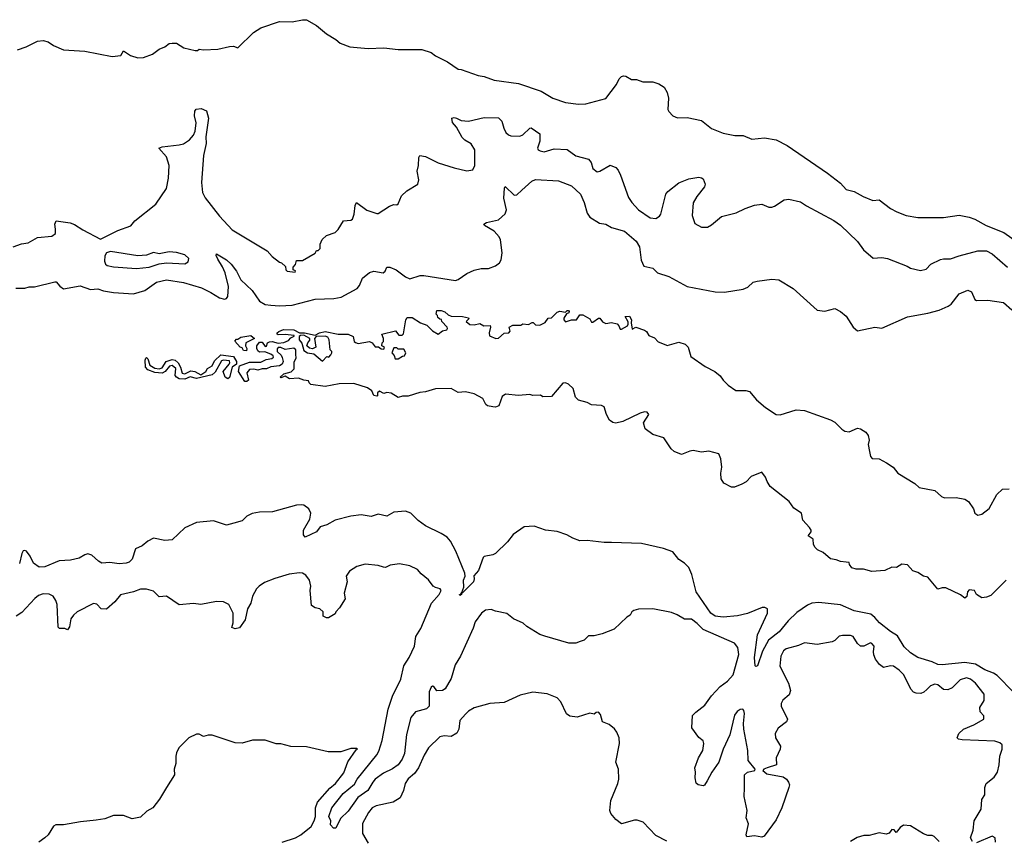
# Model space of a CAD drawing. Extents: x 1863017 to 1989460, y 394564 to 532820.
# Tile 133 of 213: x 1952790 to 1959670, y 441798 to 447534. Entities that reach past the tile are written whole.
import ezdxf

# ---------------------------------------------------------------- set-up
doc = ezdxf.new("R2010")
doc.units = 0

msp = doc.modelspace()

# ---------------------------------------------------------------- linework, layer by layer
at = {"layer": '0CON10XD'}
for points in [[(1952775, 447322.5), (1952835, 447344), (1952915, 447383.3), (1952955, 447388.8), (1952989.5, 447379.5), (1953025, 447353.8), (1953095, 447324), (1953245, 447314), (1953435, 447277.5), (1953496, 447284), (1953515, 447316.2), (1953563.8, 447283.8), (1953615, 447266.2), (1953655, 447270), (1953717.7, 447292.3), (1953765, 447328.8), (1953805, 447343.8), (1953835, 447366.2), (1953855, 447370), (1953885, 447370), (1953936.4, 447336.4), (1954015, 447317.5), (1954031.7, 447318.3), (1954045, 447327.5), (1954075, 447322.5), (1954175, 447327.5), (1954255, 447346.7), (1954285, 447347.5), (1954315, 447337.5), (1954423.3, 447445), (1954474.1, 447475.9), (1954605, 447522), (1954695, 447518.8), (1954765, 447533.8), (1954795, 447533.3), (1954864.1, 447494.1), (1954933.3, 447435), (1955000, 447395), (1955029.5, 447369.5), (1955096.7, 447343.3), (1955225, 447332), (1955335, 447336), (1955435, 447326), (1955600, 447325), (1955665, 447303.8), (1955695, 447280.8), (1955779.7, 447239.7), (1955855, 447188.8), (1955875, 447186.7), (1955993, 447143), (1956035, 447136), (1956105, 447110), (1956275, 447087.5), (1956435, 447033.8), (1956515, 446986), (1956605, 446956), (1956695, 446944), (1956745, 446946.7), (1956885, 446983.3), (1956960.3, 447079.7), (1956979.7, 447120.3), (1956995, 447136.7), (1957009.3, 447140.7), (1957025, 447138.8), (1957065, 447116), (1957100, 447115), (1957145, 447098.8), (1957215, 447100), (1957255, 447086.2), (1957293, 447063), (1957313.9, 447023.9), (1957323.8, 446985), (1957320, 446905), (1957325, 446892.5), (1957355, 446862.5), (1957387, 446847), (1957455, 446850), (1957555, 446830), (1957625, 446773.3), (1957705, 446740), (1957786.4, 446723.6), (1957845, 446723.3), (1957905, 446698.8), (1957995, 446708.8), (1958075, 446694), (1958153.3, 446655), (1958435, 446460), (1958525, 446390), (1958565, 446347.1), (1958622.1, 446332.1), (1958685, 446297.5), (1958750.7, 446270.7), (1958795, 446273.8), (1958874.5, 446214.5), (1958920.3, 446190.3), (1958985, 446165.8), (1959065, 446151.4), (1959245, 446151.9), (1959355, 446167.5), (1959425, 446154), (1959465, 446138.8), (1959543.3, 446095), (1959666.1, 446046.1), (1959795, 445954.3)], [(1952745, 445945.6), (1952803.2, 445966.8), (1952848, 445975), (1952915, 446010.4), (1953015, 446020.5), (1953040, 446040), (1953039.7, 446070.3), (1953034.5, 446105.5), (1953045, 446126.9), (1953143, 446113), (1953172.4, 446102.4), (1953230.8, 446065), (1953355, 446000), (1953475, 446060), (1953566.4, 446093.6), (1953595, 446128), (1953741.2, 446245), (1953815, 446353.3), (1953830, 446425), (1953834.4, 446515.6), (1953815, 446575.8), (1953762.5, 446635), (1953785, 446644.2), (1953905, 446658.6), (1953935, 446667.1), (1953976, 446695), (1954005, 446726.2), (1954016, 446754), (1954022.9, 446812.9), (1954011.9, 446861.9), (1954013.8, 446895), (1954022.3, 446907.7), (1954057, 446913), (1954095, 446896.7), (1954109.4, 446845), (1954091.5, 446715), (1954092.8, 446667.2), (1954073.5, 446585), (1954059.4, 446395), (1954066.6, 446326.6), (1954085, 446288.8), (1954185, 446161.2), (1954275, 446063.8), (1954518.3, 445918.3), (1954555, 445877.5), (1954605, 445840), (1954620, 445835), (1954648.3, 445808.3), (1954650, 445785), (1954660, 445775), (1954715, 445770), (1954718.3, 445778.3), (1954700, 445785), (1954700, 445805), (1954718.3, 445821.7), (1954725, 445850), (1954765, 445850), (1954855, 445902.5), (1954865, 445920), (1954875, 445920), (1954890, 445935), (1954890, 445965), (1954903.6, 445996.4), (1954933.9, 446026.1), (1954993.6, 446046.4), (1955015, 446067.5), (1955051.7, 446128.3), (1955105, 446132.5), (1955115, 446140), (1955127.5, 446175), (1955133.9, 446236.1), (1955143, 446257), (1955215, 446201.2), (1955285, 446180), (1955295, 446180), (1955375, 446230), (1955405, 446242.5), (1955425, 446240), (1955435, 446246.7), (1955458.3, 446301.7), (1955495, 446336.7), (1955571.2, 446385), (1955578, 446415), (1955566.9, 446475), (1955576.7, 446515), (1955578.8, 446571.2), (1955586.7, 446583.3), (1955625, 446578.6), (1955715, 446534.3), (1955825, 446498), (1955915, 446476.2), (1955955.7, 446484.3), (1955970, 446515), (1955970.6, 446625), (1955945.6, 446665), (1955901.4, 446691.4), (1955881.1, 446711.1), (1955841.5, 446781.5), (1955814.4, 446815), (1955810, 446845), (1955825, 446850), (1955842.5, 446845), (1955875, 446829.2), (1955925, 446824), (1956035, 446850), (1956135, 446848.1), (1956158.9, 446825), (1956171.9, 446775), (1956188, 446745), (1956205, 446728.8), (1956222.3, 446722.3), (1956285, 446718.6), (1956305, 446728.6), (1956353.9, 446776.1), (1956365, 446778.1), (1956424, 446735), (1956424.4, 446685.6), (1956408.8, 446635), (1956412.5, 446625), (1956427, 446617), (1956455, 446610), (1956525, 446630.4), (1956615, 446626), (1956675, 446582), (1956765, 446558.5), (1956782.5, 446535), (1956795, 446493.8), (1956825, 446470), (1956845, 446473.8), (1956915, 446516.7), (1956955, 446501.2), (1956972.7, 446482.7), (1956987.9, 446447.9), (1957045, 446291.2), (1957068, 446255), (1957114.5, 446204.5), (1957195, 446149.4), (1957235, 446144), (1957259.7, 446160.3), (1957270, 446175), (1957305.9, 446314.1), (1957318.3, 446331.7), (1957396.4, 446393.6), (1957465, 446420.8), (1957535, 446432.5), (1957555, 446429.2), (1957565, 446420.8), (1957580.6, 446385), (1957574.4, 446365.6), (1957521.2, 446298.8), (1957495, 446252.5), (1957488, 446165), (1957508, 446108), (1957554, 446084), (1957597.3, 446082.7), (1957625, 446098.8), (1957695, 446158.8), (1957795.8, 446184.2), (1957860, 446215), (1957923.6, 446236.4), (1957975, 446243.3), (1958025, 446222.5), (1958045, 446223.3), (1958065, 446230), (1958132.5, 446275), (1958165, 446279.2), (1958245, 446260.6), (1958287, 446233), (1958479.4, 446129.4), (1958525, 446098.6), (1958645, 445983.8), (1958685.8, 445925.8), (1958755, 445866.2), (1958815, 445871.4), (1958854.1, 445864.1), (1958991.7, 445811.7), (1959015, 445797.5), (1959085, 445781.2), (1959125, 445790), (1959155.9, 445824.1), (1959225, 445857.1), (1959245, 445862.5), (1959295, 445861.1), (1959355, 445883.5), (1959485, 445917.9), (1959545, 445917.5), (1959585, 445897.5), (1959691.4, 445805)], [(1952763.9, 445656.1), (1952825, 445656.2), (1952855, 445666.2), (1952893, 445667), (1953035, 445702.5), (1953045, 445702.5), (1953070.7, 445670.7), (1953095, 445652.5), (1953213, 445673), (1953285, 445648.8), (1953335, 445652.7), (1953375, 445638.8), (1953445, 445626.9), (1953585, 445616.9), (1953665, 445640.6), (1953745, 445699.3), (1953815, 445716.5), (1953935, 445696.7), (1954059.8, 445659.8), (1954125, 445627.7), (1954185, 445588.5), (1954220.3, 445579.7), (1954235.4, 445584.6), (1954245, 445600), (1954249.5, 445669.5), (1954224.7, 445765), (1954207.3, 445807.3), (1954175, 445860), (1954163.9, 445886.1), (1954165, 445897.5), (1954235, 445855.5), (1954267.9, 445825), (1954304.8, 445774.8), (1954335.7, 445715.7), (1954415, 445641.1), (1954465, 445565.6), (1954505, 445544), (1954545, 445538.8), (1954605, 445534.6), (1954695, 445538.5), (1954855, 445580), (1954985, 445585.6), (1955036.3, 445593.7), (1955147.5, 445655), (1955163.5, 445675), (1955185, 445726.7), (1955235, 445766.2), (1955265, 445775.5), (1955330, 445765), (1955344.1, 445775.9), (1955355, 445803.3), (1955376.7, 445805), (1955420, 445785), (1955485, 445736), (1955515, 445721.2), (1955587.5, 445745), (1955613.4, 445746.6), (1955835, 445710.3), (1955855, 445716.6), (1955915, 445760.3), (1955965, 445783.3), (1956015, 445795.3), (1956065, 445793.5), (1956115, 445812.2), (1956142.5, 445835), (1956154.3, 445855.7), (1956160.9, 445905), (1956148.9, 445995), (1956140.6, 446015), (1956105, 446055.5), (1956038.8, 446095), (1956033.3, 446105), (1956052.5, 446115), (1956135, 446134.5), (1956183.3, 446176.7), (1956191.2, 446205), (1956174.1, 446285.9), (1956176.7, 446355), (1956182.5, 446367.5), (1956245, 446307.5), (1956265, 446310), (1956298.5, 446341.5), (1956368, 446405), (1956395, 446417.8), (1956555, 446408.1), (1956645, 446372.9), (1956707.8, 446315), (1956734.4, 446255), (1956755, 446181.2), (1956775, 446152.5), (1956841.3, 446111.3), (1956885, 446104.3), (1956925, 446081.2), (1957016, 446055), (1957096.9, 445985), (1957121.8, 445945), (1957133.4, 445853.4), (1957150.9, 445810.9), (1957215, 445796.2), (1957246.7, 445765), (1957325, 445738.6), (1957455, 445668.1), (1957649.4, 445630.6), (1957715, 445628.9), (1957845, 445649.5), (1957878.8, 445665), (1957915, 445698), (1957944.2, 445705.8), (1958045, 445720), (1958095, 445715.6), (1958195.5, 445655.5), (1958362.8, 445502.8), (1958415, 445495.8), (1958485, 445514.2), (1958526.7, 445495), (1958565, 445461.2), (1958614.4, 445384.4), (1958645, 445360), (1958765, 445384.4), (1958815, 445378.6), (1958993.3, 445456.7), (1959137, 445483), (1959215, 445504.4), (1959278.9, 445531.1), (1959298, 445545), (1959355, 445617.5), (1959415, 445643.3), (1959441.7, 445631.7), (1959465, 445577.5), (1959475, 445570.8), (1959555, 445572.5), (1959665, 445557.5), (1959721.9, 445505)], [(1953605, 445794), (1953695, 445804.2), (1953765, 445828), (1953815, 445834.3), (1953945, 445826.7), (1953968.3, 445841.7), (1953972.5, 445865), (1953945, 445890), (1953885, 445906.7), (1953835, 445910), (1953765, 445896.7), (1953725, 445906.7), (1953675, 445886.7), (1953615, 445883.8), (1953425, 445912.5), (1953396, 445904), (1953385.8, 445884.2), (1953381.4, 445845), (1953389.2, 445825), (1953401.2, 445815), (1953445, 445805.6), (1953605, 445794)], [(1956095, 444828.8), (1956060, 444835), (1956046.7, 444845), (1956026.2, 444885), (1955965, 444919.6), (1955905, 444932.5), (1955855, 444928.8), (1955806.1, 444956.1), (1955695, 444952.5), (1955625, 444931.4), (1955585, 444928), (1955505, 444902.1), (1955465, 444902.5), (1955435, 444893.3), (1955385, 444923.8), (1955355, 444927.5), (1955335, 444920), (1955305, 444937.5), (1955290, 444925), (1955290, 444905), (1955285, 444902.5), (1955265, 444907.5), (1955249.7, 444939.7), (1955221.2, 444961.2), (1955125, 444991.9), (1955021.7, 444988.3), (1954925, 444969.2), (1954825, 444983.8), (1954812.5, 444995), (1954808.3, 445008.3), (1954775, 445013.3), (1954738.3, 445028.3), (1954675, 445022.5), (1954645, 445042.5), (1954615, 445030), (1954610, 445035), (1954635, 445057.5), (1954687, 445073), (1954707, 445093), (1954707, 445143), (1954723, 445167), (1954718.8, 445195), (1954718.8, 445225), (1954705, 445238.8), (1954645, 445228), (1954615, 445242), (1954595, 445243.3), (1954588, 445232), (1954588, 445215), (1954617.9, 445187.9), (1954625, 445172.5), (1954631.4, 445145), (1954623.8, 445125), (1954605, 445114.2), (1954545, 445106.2), (1954515, 445093.3), (1954485, 445093.3), (1954455, 445083.3), (1954425, 445090), (1954395, 445088), (1954378, 445065), (1954388.8, 445015), (1954377.5, 445005), (1954364.2, 445004.2), (1954319.2, 445075), (1954326, 445114), (1954395, 445138.8), (1954475, 445140), (1954511.2, 445158.8), (1954552.5, 445165), (1954563.3, 445175), (1954560, 445185), (1954545, 445196), (1954503, 445213), (1954465, 445210), (1954455, 445220), (1954447.5, 445235), (1954447.5, 445255), (1954465, 445280), (1954485, 445280), (1954505, 445250), (1954515, 445252.5), (1954522.5, 445275), (1954535, 445281.2), (1954555, 445283.8), (1954595, 445272.5), (1954635, 445278), (1954668.3, 445291.7), (1954685, 445310), (1954708.3, 445321.7), (1954707, 445327), (1954645, 445333.3), (1954595, 445330), (1954590, 445335), (1954590, 445345), (1954600, 445355), (1954632.7, 445367.3), (1954704.4, 445365.6), (1954746, 445346), (1954780, 445345), (1954855, 445327.5), (1954886, 445344), (1954925, 445354), (1955015, 445336.7), (1955085, 445335.7), (1955120, 445320), (1955127.5, 445285), (1955136.4, 445276.4), (1955155, 445270), (1955235, 445283.3), (1955252.5, 445275), (1955275, 445247.5), (1955297, 445247), (1955315, 445232.5), (1955335, 445230), (1955340, 445245), (1955320, 445255), (1955323.3, 445275), (1955332.5, 445285), (1955332.5, 445305), (1955320, 445335), (1955415, 445360), (1955439.3, 445329.3), (1955462.5, 445327.5), (1955471.7, 445338.3), (1955487.5, 445435), (1955498.3, 445451.7), (1955531.7, 445451.7), (1955590, 445415), (1955635, 445397.5), (1955675, 445360), (1955715, 445336.7), (1955745, 445360), (1955773.6, 445366.4), (1955780, 445375), (1955776.7, 445385), (1955740, 445425), (1955738.3, 445438.3), (1955725, 445440), (1955711.7, 445451.7), (1955710, 445465), (1955700, 445475), (1955705, 445500), (1955735, 445500), (1955761.7, 445491.7), (1955785, 445470), (1955805, 445462.5), (1955885, 445460), (1955925, 445450), (1955928.3, 445441.7), (1955910, 445425), (1955935, 445403.3), (1955965, 445400), (1956005, 445410), (1956033.6, 445393.6), (1956077, 445397), (1956080, 445385), (1956070, 445345), (1956073.3, 445325), (1956116.4, 445306.4), (1956135, 445308.8), (1956175, 445342.5), (1956207.5, 445345), (1956217, 445357), (1956210, 445385), (1956235, 445397.5), (1956291.7, 445398.3), (1956305, 445407.5), (1956345, 445402.5), (1956371.7, 445418.3), (1956378.3, 445418.3), (1956395, 445400), (1956425, 445397.5), (1956463, 445417), (1956481.7, 445448.3), (1956505, 445450), (1956545, 445490), (1956565, 445497.5), (1956605, 445490), (1956615, 445500), (1956625, 445500), (1956630, 445495), (1956627.5, 445485), (1956611.7, 445478.3), (1956593, 445447), (1956592.5, 445435), (1956605, 445422.5), (1956645, 445436.7), (1956680, 445435), (1956705, 445470), (1956725, 445470), (1956773, 445443), (1956785, 445420), (1956795, 445420), (1956835, 445447.5), (1956845, 445447.5), (1956862.5, 445422.5), (1956885, 445409.2), (1956925, 445416.2), (1956965, 445408.8), (1956976.7, 445395), (1956985, 445370), (1956995, 445370), (1957036.1, 445393.9), (1957042.5, 445405), (1957041.7, 445421.7), (1957021.7, 445458.3), (1957051.7, 445461.7), (1957066.1, 445436.1), (1957062.5, 445415), (1957070, 445370), (1957095, 445383.8), (1957155, 445364.2), (1957169.2, 445355), (1957186.9, 445326.9), (1957225, 445310.8), (1957251.8, 445281.8), (1957305, 445260), (1957315, 445257.5), (1957395, 445280), (1957440, 445265), (1957460.6, 445245), (1957479.3, 445179.3), (1957579.7, 445109.7), (1957648.1, 445075), (1957684.5, 445045), (1957706.2, 445015), (1957739.9, 444979.9), (1957795, 444941.1), (1957865, 444942.5), (1957890, 444935), (1957937.5, 444877.5), (1958002.2, 444822.2), (1958075, 444773.2), (1958105, 444772.7), (1958215, 444807.1), (1958275, 444801.6), (1958455, 444737.7), (1958485, 444721.5), (1958535, 444670.8), (1958556.8, 444656.8), (1958585, 444652.5), (1958645, 444677.5), (1958666.2, 444675), (1958701.7, 444651.7), (1958717.9, 444627.9), (1958725.6, 444595), (1958720, 444565), (1958727.5, 444515), (1958735, 444480), (1958746.1, 444466.1), (1958795, 444463.1), (1958847.3, 444437.3), (1958894.3, 444405), (1958925.7, 444365), (1959045, 444292.5), (1959075, 444262.9), (1959185, 444241.9), (1959232, 444202), (1959252.2, 444192.2), (1959334.2, 444194.2), (1959395, 444181.5), (1959419.6, 444165), (1959454, 444114), (1959464.2, 444084.2), (1959485, 444070), (1959512.8, 444077.2), (1959565, 444116), (1959617.8, 444215), (1959658.5, 444251.5), (1959705, 444254.6)], [(1954375, 445220), (1954355, 445222.5), (1954345, 445240), (1954330, 445245), (1954292.5, 445287.5), (1954305, 445300), (1954315, 445300), (1954336.1, 445313.9), (1954405, 445326.2), (1954430, 445305), (1954370, 445275), (1954367.5, 445255), (1954376.7, 445235), (1954375, 445220)], [(1954905, 445147.5), (1954935, 445180), (1954950, 445175), (1954965, 445190), (1954970, 445205), (1954970, 445215), (1954960, 445225), (1954953.3, 445295), (1954943.9, 445313.9), (1954925, 445322), (1954861.7, 445318.3), (1954850, 445305), (1954860, 445245), (1954835, 445232.5), (1954815, 445237.5), (1954797.5, 445255), (1954802.5, 445275), (1954817, 445293), (1954816.4, 445306.4), (1954775, 445327.5), (1954753, 445327), (1954741.7, 445318.3), (1954742.5, 445295), (1954761.7, 445271.7), (1954775, 445222.5), (1954800, 445205), (1954845, 445197.5), (1954905, 445147.5)], [(1955435, 445163.3), (1955465, 445182.5), (1955480, 445185), (1955487.5, 445205), (1955475, 445230), (1955435, 445230), (1955425, 445240), (1955405, 445240), (1955390, 445205), (1955407, 445187), (1955414.1, 445164.1), (1955435, 445163.3)], [(1953945, 445020), (1953905, 445023.8), (1953886.7, 445035), (1953877, 445047), (1953880, 445095), (1953855, 445116), (1953837.7, 445112.3), (1953805.7, 445074.3), (1953785, 445064), (1953735, 445068), (1953685, 445086.2), (1953668.8, 445105), (1953666.7, 445155), (1953671.2, 445168.8), (1953675, 445172.5), (1953685, 445162.5), (1953700, 445120), (1953735, 445098), (1953763.9, 445093.9), (1953785, 445100), (1953813.3, 445145), (1953855, 445159.2), (1953876.7, 445155), (1953898, 445135), (1953913.8, 445105), (1953925, 445063.3), (1953945, 445058.8), (1953985, 445078.6), (1954014.1, 445074.1), (1954055, 445052.5), (1954090, 445075), (1954103.3, 445096.7), (1954135, 445113.3), (1954151.9, 445148.1), (1954195, 445191.2), (1954285, 445180), (1954306, 445145), (1954304, 445126), (1954274.2, 445105.8), (1954256.4, 445033.6), (1954245, 445023.8), (1954225.9, 445035.9), (1954212, 445075), (1954253.8, 445125), (1954258.8, 445135), (1954255, 445150), (1954215, 445154), (1954200.6, 445149.4), (1954155, 445070), (1954135, 445052), (1954025, 445026.7), (1953982.3, 445037.7), (1953945, 445020)], [(1959682.5, 443615), (1959575, 443510), (1959545, 443496.7), (1959513.6, 443493.6), (1959476.7, 443516.7), (1959462.5, 443545), (1959425, 443548.8), (1959412.5, 443535), (1959408.3, 443501.7), (1959395, 443490), (1959365, 443512.5), (1959261.7, 443561.7), (1959235, 443562.5), (1959205, 443553.3), (1959136.7, 443636.7), (1959104.5, 443644.5), (1959065, 443670), (1959030.8, 443680.8), (1958993.9, 443723.9), (1958955, 443727.5), (1958916, 443704), (1958885, 443706.2), (1958835, 443683.3), (1958745, 443676.2), (1958687, 443693), (1958635, 443693.3), (1958605, 443703.3), (1958587.5, 443725), (1958585, 443740), (1958565, 443741.2), (1958525, 443746), (1958495, 443758.8), (1958455, 443766), (1958405, 443810), (1958365, 443827.5), (1958347.5, 443845), (1958336.7, 443865), (1958333.6, 443903.6), (1958300, 443925), (1958320, 443955), (1958320, 443965), (1958308.8, 443985), (1958262.5, 444035), (1958253.3, 444085), (1958199.4, 444119.4), (1958166.2, 444165), (1958035, 444270), (1958012, 444305), (1958002, 444335), (1957975, 444370), (1957900.4, 444339.6), (1957865.5, 444304.5), (1957835, 444286), (1957785, 444266.2), (1957765, 444266), (1957710, 444295), (1957690.8, 444325), (1957688.8, 444365), (1957696.7, 444405), (1957688.8, 444465), (1957675, 444498.8), (1957605, 444518), (1957555, 444510), (1957495, 444521.4), (1957471.7, 444518.3), (1957413.4, 444493.4), (1957362.5, 444515), (1957341.2, 444535), (1957291.9, 444611.9), (1957213.3, 444635), (1957160.6, 444675), (1957148.8, 444715), (1957185.8, 444774.2), (1957175, 444791.2), (1957155, 444792.9), (1957125, 444784.2), (1957005, 444725.4), (1956955, 444714.4), (1956935, 444719.1), (1956911.8, 444735), (1956890.4, 444775), (1956875, 444828.1), (1956856.1, 444836.1), (1956785, 444841.5), (1956755, 444856.9), (1956695, 444874.4), (1956673.5, 444895), (1956658.6, 444955), (1956625.3, 444985.3), (1956605, 444995.6), (1956585, 444992), (1956505, 444900), (1956445, 444897.5), (1956429.3, 444909.3), (1956375, 444906), (1956354.5, 444914.5), (1956275, 444906.5), (1956184.4, 444915.6), (1956160.2, 444899.8), (1956138.8, 444835), (1956115, 444824.4), (1956095, 444828.8)], [(1959735, 442833.1), (1959619.6, 442949.6), (1959595, 442965.4), (1959535, 442988.5), (1959467.9, 443027.9), (1959395, 443040.7), (1959235.7, 443024.3), (1959205, 443026), (1959165, 443046), (1959065, 443076.2), (1959015, 443108), (1958971.2, 443151.2), (1958925, 443228), (1958875, 443257.1), (1958797.2, 443317.2), (1958765, 443356.2), (1958737.9, 443377.9), (1958620.9, 443400.9), (1958525.6, 443444.4), (1958375, 443460), (1958325.4, 443454.6), (1958295, 443442.2), (1958220.8, 443389.2), (1958159.1, 443330.9), (1958097.8, 443255), (1958023.5, 443196.5), (1957981.1, 443118.9), (1957945, 443017.5), (1957935, 443012.5), (1957928.3, 443018.3), (1957925.6, 443074.4), (1957946, 443234), (1958016.4, 443385), (1958015, 443415.6), (1957997.5, 443425), (1957977.5, 443425), (1957876.8, 443383.2), (1957806.4, 443366.4), (1957705, 443357.2), (1957649.2, 443365), (1957620, 443385), (1957517.9, 443535), (1957487.7, 443655), (1957465, 443704.3), (1957436, 443736), (1957395, 443760.6), (1957353.8, 443815), (1957288.6, 443838.6), (1957135, 443873.5), (1956925, 443880.5), (1956875, 443879.1), (1956755, 443894.4), (1956705, 443892), (1956655, 443910), (1956613.7, 443933.7), (1956545, 443957.1), (1956465, 443966.7), (1956385, 443994.4), (1956315, 443988.8), (1956237.5, 443935), (1956197.5, 443885), (1956115, 443802.5), (1956095, 443792.5), (1956035, 443782.5), (1956027.5, 443775), (1955996.8, 443683.2), (1955963.6, 443646.4), (1955966.7, 443625), (1955960, 443605), (1955885, 443527.5), (1955880, 443530), (1955876.2, 443515), (1955865, 443510), (1955863.8, 443515), (1955872.5, 443517.5), (1955880, 443530), (1955892.4, 443567.6), (1955890.9, 443615), (1955901.8, 443645), (1955899.6, 443665), (1955838.5, 443818.5), (1955799.6, 443889.6), (1955776.3, 443916.3), (1955735, 443942.1), (1955625, 443995.3), (1955575, 444032.5), (1955524.1, 444084.1), (1955485, 444099.1), (1955405, 444092), (1955355, 444063.8), (1955295, 444076.7), (1955245, 444060), (1955175, 444072), (1955105, 444064.3), (1954995, 444034.4), (1954935, 444002), (1954890.5, 443989.5), (1954863.3, 443955), (1954785, 443917.5), (1954773.8, 443933.8), (1954772.9, 443965), (1954816.6, 444043.4), (1954824.2, 444085), (1954811.2, 444115), (1954775, 444140), (1954762.3, 444142.3), (1954725, 444139.4), (1954556.3, 444093.7), (1954465, 444091.9), (1954415, 444083.1), (1954376.4, 444063.6), (1954345, 444031.2), (1954286.6, 444013.4), (1954235, 444000), (1954145, 444030), (1954025, 444018.6), (1953945, 443981.1), (1953855, 443898.1), (1953805, 443892.2), (1953725, 443909.2), (1953685, 443888.6), (1953645, 443856.5), (1953600, 443835), (1953575, 443762), (1953555, 443741.9), (1953535, 443735.6), (1953485, 443730.5), (1953420.9, 443739.1), (1953365, 443735.7), (1953339.7, 443749.7), (1953295, 443790), (1953265, 443799.2), (1953245, 443794), (1953205, 443768.8), (1953145, 443756.7), (1953065, 443751.2), (1952965, 443708.8), (1952925, 443706.2), (1952887.5, 443735), (1952863, 443783), (1952838, 443818), (1952825, 443823.3), (1952815, 443820), (1952805, 443802.5), (1952787.9, 443732.1)], [(1958123.3, 442776.7), (1958110, 442755), (1958110.5, 442735), (1958155.8, 442645), (1958149.2, 442625), (1958089.4, 442580.6), (1958068.1, 442545), (1958070.6, 442515), (1958105.8, 442455), (1958104.3, 442435), (1958076.9, 442375), (1958079.2, 442325), (1958012, 442305), (1957990, 442295), (1957983.3, 442285), (1958011.7, 442261.7), (1958125, 442241.9), (1958149.2, 442225), (1958162.5, 442205), (1958168.1, 442185), (1958165, 442167.5), (1958115.5, 442025), (1958075, 441940.8), (1957992.3, 441827.7), (1957975, 441820), (1957925, 441828.1), (1957871.4, 441821.4), (1957867.1, 441835), (1957883, 441913), (1957866.7, 441955), (1957873.8, 442005), (1957853.1, 442105), (1957854.5, 442164.5), (1957855.8, 442255), (1957875, 442272.9), (1957927.5, 442285), (1957930, 442295), (1957880.9, 442355), (1957878.9, 442425), (1957849.4, 442575), (1957846.7, 442615), (1957854, 442685), (1957850, 442705), (1957843.3, 442713.3), (1957825, 442711.2), (1957802.4, 442697.6), (1957785, 442673.3), (1957752.5, 442535), (1957705.6, 442434.4), (1957675.7, 442345), (1957627.5, 442275), (1957595, 442212.5), (1957575, 442182.5), (1957565, 442177.5), (1957530, 442185), (1957517, 442197), (1957510, 442235), (1957513.3, 442275), (1957506.7, 442305), (1957533.3, 442375), (1957562.5, 442425), (1957571.2, 442475), (1957565, 442492.5), (1957535, 442516.7), (1957486.2, 442585), (1957490.3, 442669.7), (1957515, 442694.2), (1957577.7, 442742.3), (1957623, 442807), (1957685, 442873.8), (1957735, 442909.2), (1957774.4, 442955), (1957815.4, 443095.4), (1957808.1, 443145), (1957784, 443175), (1957565, 443271.2), (1957525, 443313.1), (1957485, 443342.5), (1957435, 443344.2), (1957385, 443374.3), (1957345, 443390), (1957215, 443415.7), (1957115, 443412.5), (1957082.5, 443405), (1957067.5, 443395), (1957055, 443372.5), (1957032.3, 443357.7), (1956945, 443272.5), (1956859.3, 443240.7), (1956805, 443227.5), (1956765, 443226.7), (1956735, 443196.2), (1956706.7, 443186.7), (1956675, 443176.2), (1956626.4, 443176.4), (1956460, 443225), (1956425, 443236.7), (1956332.7, 443292.7), (1956307.5, 443315), (1956240, 443345), (1956193.9, 443383.9), (1956115, 443398.8), (1956085, 443412), (1956045, 443406.4), (1956018.1, 443385), (1955973.8, 443325), (1955959.6, 443280.4), (1955871.2, 443085), (1955832.3, 443025), (1955805, 442928.8), (1955764.1, 442855.9), (1955745, 442846), (1955705, 442843.3), (1955685, 442872.5), (1955675, 442876.2), (1955665, 442868.8), (1955651.9, 442835), (1955652.2, 442735), (1955632.7, 442717.3), (1955555, 442695.5), (1955523.3, 442656.7), (1955491.9, 442538.1), (1955479.1, 442405), (1955461.8, 442365), (1955435, 442325.4), (1955395, 442298.4), (1955332.1, 442267.9), (1955275, 442225.6), (1955256.7, 442205), (1955222.2, 442145), (1955151.9, 442098.1), (1955085, 442001.1), (1955030.9, 441949.1), (1954998, 441882), (1954983.2, 441883.2), (1954961.4, 441905), (1954963.8, 441935), (1954949.4, 441965), (1954972.2, 442025), (1955049.6, 442125), (1955129.3, 442190.7), (1955147.9, 442225), (1955286.2, 442395), (1955299.4, 442420.6), (1955321.8, 442495), (1955364.8, 442715), (1955395, 442805.6), (1955452.4, 442925), (1955473.3, 443016.7), (1955510.9, 443075), (1955548.9, 443155), (1955557.9, 443222.1), (1955592.6, 443277.4), (1955667.9, 443455), (1955720, 443515), (1955735.8, 443545), (1955727.5, 443555), (1955695, 443564), (1955680, 443575), (1955647.7, 443617.7), (1955595, 443660), (1955570.5, 443690.5), (1955517.3, 443717.3), (1955445, 443730), (1955379.7, 443720.3), (1955345, 443705.8), (1955332, 443708), (1955295, 443718.6), (1955203, 443727), (1955145, 443712.5), (1955095, 443680), (1955071.4, 443645), (1955078, 443605), (1955058, 443525), (1955063.8, 443485), (1955025, 443422.5), (1955000, 443395), (1954995, 443380), (1954947, 443353), (1954933, 443353), (1954910, 443365), (1954910, 443395), (1954886.1, 443416.1), (1954855, 443422.5), (1954829.3, 443439.3), (1954820.8, 443545), (1954824.2, 443575), (1954815.5, 443615.5), (1954790.3, 443650.3), (1954765, 443664.2), (1954745, 443666.9), (1954672.4, 443657.6), (1954572, 443628), (1954500.2, 443599.8), (1954464, 443575), (1954444.2, 443555), (1954415.8, 443505), (1954404.3, 443455), (1954381.5, 443415), (1954365, 443340), (1954325, 443283.3), (1954295, 443276.7), (1954272.5, 443285), (1954281.7, 443318.3), (1954280.8, 443385), (1954252, 443445), (1954215, 443465.7), (1954165, 443466.9), (1954055.7, 443445.7), (1954005, 443453.1), (1953905, 443444.3), (1953815, 443504), (1953765, 443500), (1953725, 443540), (1953675, 443554), (1953635, 443554.2), (1953585.7, 443534.3), (1953495, 443513.8), (1953454.2, 443465.8), (1953396, 443414), (1953360, 443415), (1953328.8, 443448.8), (1953305, 443453.8), (1953192.5, 443395), (1953165, 443372), (1953146.9, 443345), (1953139.1, 443290.9), (1953125, 443268.8), (1953105, 443279.2), (1953068.8, 443278.8), (1953058, 443288), (1953050.8, 443445), (1953042, 443475), (1953023.2, 443503.2), (1952995, 443518.6), (1952955, 443520), (1952921.7, 443508.3), (1952895, 443488), (1952805, 443391.2), (1952766, 443365)], [(1959448.7, 441788.7), (1959432.9, 441815), (1959451.7, 441868.3), (1959460.4, 441935), (1959508.5, 442015), (1959513.6, 442083.6), (1959534.2, 442115), (1959533.9, 442166.1), (1959543.9, 442195), (1959599.9, 442240.1), (1959622, 442275), (1959634.7, 442325), (1959639.7, 442385), (1959655.5, 442435.5), (1959655.5, 442465), (1959640, 442480), (1959605, 442491.2), (1959375, 442499.6), (1959350, 442505), (1959340.8, 442515), (1959352.5, 442545), (1959385, 442574.4), (1959458, 442605), (1959526.7, 442645), (1959527, 442667), (1959501.1, 442695), (1959499.7, 442725), (1959530.5, 442775), (1959529.8, 442819.8), (1959469.1, 442895), (1959433.3, 442925), (1959405, 442934.1), (1959361.1, 442918.9), (1959305, 442862.7), (1959275, 442848.8), (1959245, 442852.3), (1959205, 442883.8), (1959185, 442888), (1959155, 442876.9), (1959129.1, 442850.9), (1959107.7, 442832.3), (1959086.2, 442825), (1959055, 442825.2), (1959035, 442833.3), (1959016.8, 442855), (1958967.9, 442955), (1958935, 442987.4), (1958895, 443014.2), (1958875, 443016.2), (1958825, 443006.7), (1958797.4, 443027.4), (1958771.2, 443065), (1958759.3, 443095), (1958755.3, 443115), (1958761.4, 443155), (1958745, 443174.2), (1958735, 443178.1), (1958688, 443155), (1958665, 443154.1), (1958643.5, 443173.5), (1958613.2, 443223.2), (1958595, 443229.2), (1958539.6, 443230.4), (1958516.2, 443223.8), (1958486.2, 443193.8), (1958467.5, 443185), (1958362.6, 443167.4), (1958275, 443177.3), (1958231.7, 443158.3), (1958145, 443136.1), (1958126.9, 443123.1), (1958107.7, 443085), (1958102.7, 443015), (1958163.3, 442895), (1958175.5, 442845), (1958166, 442814), (1958123.3, 442776.7)], [(1957312.4, 441792.4), (1957235, 441832), (1957145.7, 441925.7), (1957105, 441938.8), (1957085, 441938.8), (1956995, 441913.3), (1956955, 441943.3), (1956921.2, 441985), (1956914.2, 442005), (1956920.8, 442075), (1956970.6, 442195), (1956977.1, 442225), (1956974.3, 442295), (1956956, 442345), (1956982, 442475), (1956978.8, 442515), (1956963.6, 442553.6), (1956946.4, 442576.4), (1956908.3, 442608.3), (1956862.5, 442625), (1956847.7, 442677.7), (1956835, 442692.5), (1956818.3, 442691.7), (1956805, 442680), (1956775, 442687.5), (1956685, 442657.5), (1956635, 442666.2), (1956610.9, 442680.9), (1956572, 442765), (1956545, 442794), (1956475, 442821.9), (1956375, 442832.5), (1956287.6, 442812.4), (1956175, 442760.8), (1956075, 442752.9), (1955965, 442724), (1955925, 442700), (1955905, 442680), (1955866, 442635), (1955859.2, 442575), (1955844.4, 442545.6), (1955805, 442522.5), (1955755, 442528.6), (1955725, 442522), (1955647.5, 442445), (1955616.6, 442393.4), (1955576.5, 442303.5), (1955549.4, 442265), (1955505, 442226.9), (1955484, 442196), (1955471.5, 442145), (1955448.5, 442095), (1955400.8, 442065), (1955281.3, 442038.7), (1955252, 442025), (1955227.2, 441992.8), (1955184.3, 441915), (1955184.4, 441845), (1955225, 441778)], [(1954625, 441784.6), (1954717.5, 441815), (1954755, 441837.1), (1954826.1, 441893.9), (1954848.4, 441935), (1954856.5, 441965), (1954856.6, 442025), (1954871.6, 442065), (1954957.5, 442162.5), (1954996.1, 442195), (1955055, 442269.4), (1955083.2, 442346.8), (1955140, 442430), (1955150, 442435), (1955145, 442440), (1955105, 442438.8), (1955035, 442416.7), (1954945, 442416.2), (1954795, 442450), (1954685, 442452.5), (1954615, 442472.5), (1954583, 442473), (1954505, 442497.5), (1954417, 442497), (1954345, 442476.7), (1954295, 442480), (1954135, 442533.3), (1954107, 442533), (1954075, 442522.5), (1954045, 442540), (1954025, 442538.8), (1953972.5, 442515), (1953902.5, 442445), (1953885, 442410), (1953880, 442385), (1953880, 442335), (1953868.8, 442295), (1953871.2, 442255), (1953815, 442167.5), (1953766.7, 442085), (1953720, 442025), (1953679.5, 442000.5), (1953635, 441960), (1953575, 441948.8), (1953515, 441970), (1953445, 441971.2), (1953385, 441948.8), (1953325, 441938.8), (1953215, 441928), (1953095, 441906.7), (1953043.6, 441906.4), (1953025, 441897.5), (1952988.8, 441835), (1952966.7, 441815), (1952922.5, 441785)], [(1959215, 441790), (1959180, 441825), (1959165, 441832.5), (1959135, 441832.5), (1959105, 441842.5), (1959015, 441900), (1958965, 441902.5), (1958942.3, 441887.7), (1958915, 441852.5), (1958900, 441870), (1958885, 441872.5), (1958865, 441847.5), (1958845, 441840), (1958795, 441850), (1958725, 441832.5), (1958688.3, 441831.7), (1958643, 441817), (1958595, 441790)], [(1959609.6, 441785), (1959606.2, 441815), (1959585, 441826.4), (1959475, 441779.6)]]:
    msp.add_lwpolyline(points, dxfattribs=at)

doc.saveas('drawing.dxf')
